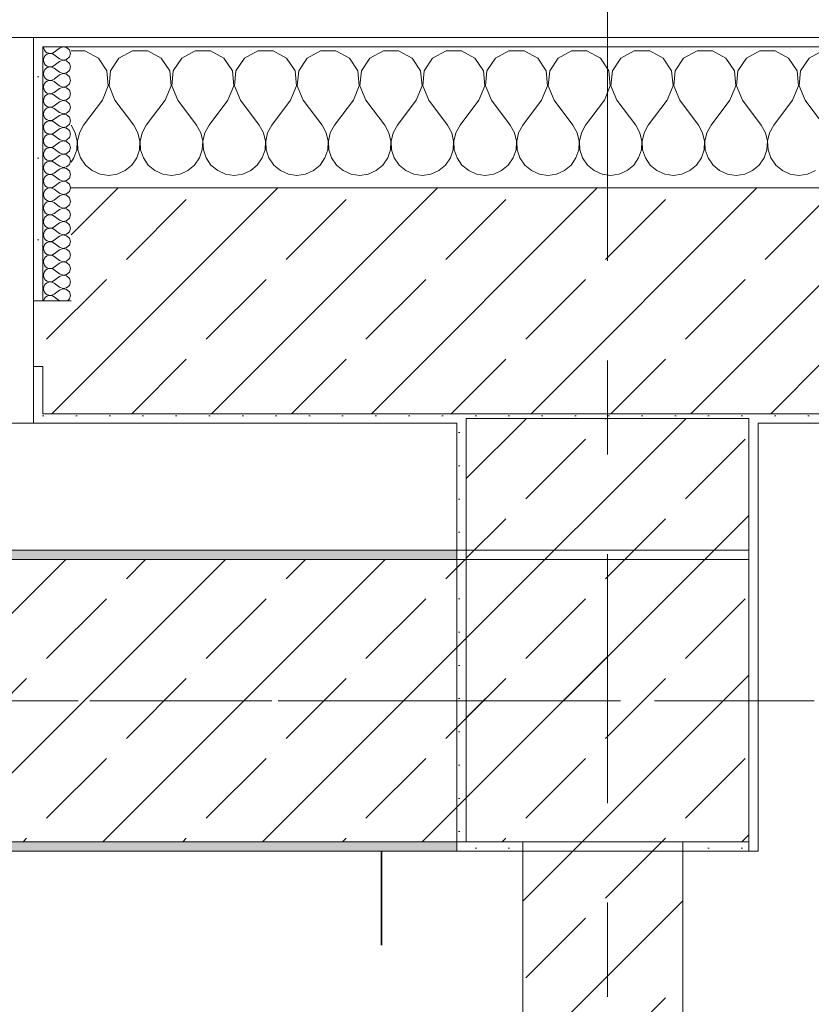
# Model space of a CAD drawing. Header units: metres. Extents: x -3.6 to 84.5, y -11 to 16.8.
# Tile 46 of 229: x 10.705 to 11.547, y 12.827 to 13.874. Entities that reach past the tile are written whole.
import ezdxf

# ---------------------------------------------------------------- set-up
doc = ezdxf.new("R2010")
doc.units = ezdxf.units.M
doc.header["$MEASUREMENT"] = 0
doc.linetypes.add('Achse', pattern=[0.2, 0.1, -0.05, 0, -0.05])
doc.linetypes.add('Strichlinie doppelt', pattern=[0.546806, 0.264583, -0.105833, 0.070556, -0.105833])
for name, color, linetype in [('155 - Bemaßung_ Beschriftung.Ausbau - Deckenelemente', 7, 'Continuous'), ('451 - Universal.Achsen Raster', 7, 'Continuous'), ('604 - Struktur.Wand Aussen', 7, 'Continuous'), ('605 - Struktur.Wand Innen', 7, 'Continuous'), ('607 - Struktur.Stütze', 7, 'Continuous'), ('608 - Struktur.Träger', 7, 'Continuous')]:
    doc.layers.add(name, color=color, linetype=linetype)
pattern_1 = [(45, (0, 0), (-0.0848528, 0.0848528), []), (45, (-0.04243, 0.04243), (-0.0848528, 0.0848528), [0.09, -0.03])]
pattern_2 = [(45, (0, 0), (-0.01767767, 0.01767767), [0, -0.025])]
pattern_3 = [(0, (0, 0), (0, 0.08660254), [0, -0.05]), (0, (0.025, 0.0433), (0, 0.08660254), [0, -0.05])]

# ---------------------------------------------------------------- blocks, each defined once
blk = doc.blocks.new('*X10')
at = {"layer": '604 - Struktur.Wand Aussen', "color": 7, "linetype": 'Continuous', "lineweight": 5}
for p, q in [((10.7748, 13.8407), (10.76, 13.8407)), ((10.7891, 13.833), (10.7748, 13.8407)), ((10.8252, 13.8407), (10.8109, 13.833)), ((10.8415, 13.8407), (10.8252, 13.8407)), ((10.8558, 13.833), (10.8415, 13.8407)), ((10.8919, 13.8407), (10.8776, 13.833)), ((10.9081, 13.8407), (10.8919, 13.8407)), ((10.9224, 13.833), (10.9081, 13.8407)), ((10.9585, 13.8407), (10.9442, 13.833)), ((10.9748, 13.8407), (10.9585, 13.8407)), ((10.9891, 13.833), (10.9748, 13.8407)), ((11.0252, 13.8407), (11.0109, 13.833)), ((11.0415, 13.8407), (11.0252, 13.8407)), ((11.0558, 13.833), (11.0415, 13.8407)), ((11.0919, 13.8407), (11.0776, 13.833)), ((11.1081, 13.8407), (11.0919, 13.8407)), ((11.1224, 13.833), (11.1081, 13.8407)), ((11.1585, 13.8407), (11.1442, 13.833)), ((11.1748, 13.8407), (11.1585, 13.8407)), ((11.1891, 13.833), (11.1748, 13.8407)), ((11.2252, 13.8407), (11.2109, 13.833)), ((11.2415, 13.8407), (11.2252, 13.8407)), ((11.2558, 13.833), (11.2415, 13.8407)), ((11.2919, 13.8407), (11.2776, 13.833)), ((11.3081, 13.8407), (11.2919, 13.8407)), ((11.3224, 13.833), (11.3081, 13.8407)), ((11.3585, 13.8407), (11.3442, 13.833)), ((11.3748, 13.8407), (11.3585, 13.8407)), ((11.3891, 13.833), (11.3748, 13.8407)), ((11.4252, 13.8407), (11.4109, 13.833)), ((11.4415, 13.8407), (11.4252, 13.8407)), ((11.4558, 13.833), (11.4415, 13.8407)), ((11.4919, 13.8407), (11.4776, 13.833)), ((11.5081, 13.8407), (11.4919, 13.8407)), ((11.5224, 13.833), (11.5081, 13.8407)), ((11.5585, 13.8407), (11.5442, 13.833)), ((10.7981, 13.8195), (10.7891, 13.833)), ((10.8109, 13.833), (10.8019, 13.8195)), ((10.8648, 13.8195), (10.8558, 13.833)), ((10.8776, 13.833), (10.8686, 13.8195)), ((10.9314, 13.8195), (10.9224, 13.833)), ((10.9442, 13.833), (10.9352, 13.8195)), ((10.9981, 13.8195), (10.9891, 13.833)), ((11.0109, 13.833), (11.0019, 13.8195)), ((11.0648, 13.8195), (11.0558, 13.833)), ((11.0776, 13.833), (11.0686, 13.8195)), ((11.1314, 13.8195), (11.1224, 13.833)), ((11.1442, 13.833), (11.1352, 13.8195)), ((11.1981, 13.8195), (11.1891, 13.833)), ((11.2109, 13.833), (11.2019, 13.8195)), ((11.2648, 13.8195), (11.2558, 13.833)), ((11.2776, 13.833), (11.2686, 13.8195)), ((11.3314, 13.8195), (11.3224, 13.833)), ((11.3442, 13.833), (11.3352, 13.8195)), ((11.3981, 13.8195), (11.3891, 13.833)), ((11.4109, 13.833), (11.4019, 13.8195)), ((11.4648, 13.8195), (11.4558, 13.833)), ((11.4776, 13.833), (11.4686, 13.8195)), ((11.5314, 13.8195), (11.5224, 13.833)), ((11.5442, 13.833), (11.5352, 13.8195)), ((10.7996, 13.8033), (10.7981, 13.8195)), ((10.8019, 13.8195), (10.8004, 13.8033)), ((10.8663, 13.8033), (10.8648, 13.8195)), ((10.8686, 13.8195), (10.867, 13.8033)), ((10.933, 13.8033), (10.9314, 13.8195)), ((10.9352, 13.8195), (10.9337, 13.8033)), ((10.9996, 13.8033), (10.9981, 13.8195)), ((11.0019, 13.8195), (11.0004, 13.8033)), ((11.0663, 13.8033), (11.0648, 13.8195)), ((11.0686, 13.8195), (11.067, 13.8033)), ((11.133, 13.8033), (11.1314, 13.8195)), ((11.1352, 13.8195), (11.1337, 13.8033)), ((11.1996, 13.8033), (11.1981, 13.8195)), ((11.2019, 13.8195), (11.2004, 13.8033)), ((11.2663, 13.8033), (11.2648, 13.8195)), ((11.2686, 13.8195), (11.267, 13.8033)), ((11.333, 13.8033), (11.3314, 13.8195)), ((11.3352, 13.8195), (11.3337, 13.8033)), ((11.3996, 13.8033), (11.3981, 13.8195)), ((11.4019, 13.8195), (11.4004, 13.8033)), ((11.4663, 13.8033), (11.4648, 13.8195)), ((11.4686, 13.8195), (11.467, 13.8033)), ((11.533, 13.8033), (11.5314, 13.8195)), ((11.5352, 13.8195), (11.5337, 13.8033)), ((10.7933, 13.7883), (10.7996, 13.8033)), ((10.8004, 13.8033), (10.8067, 13.7883)), ((10.86, 13.7883), (10.8663, 13.8033)), ((10.867, 13.8033), (10.8733, 13.7883)), ((10.9267, 13.7883), (10.933, 13.8033)), ((10.9337, 13.8033), (10.94, 13.7883)), ((10.9933, 13.7883), (10.9996, 13.8033)), ((11.0004, 13.8033), (11.0067, 13.7883)), ((11.06, 13.7883), (11.0663, 13.8033)), ((11.067, 13.8033), (11.0733, 13.7883)), ((11.1267, 13.7883), (11.133, 13.8033)), ((11.1337, 13.8033), (11.14, 13.7883)), ((11.1933, 13.7883), (11.1996, 13.8033)), ((11.2004, 13.8033), (11.2067, 13.7883)), ((11.26, 13.7883), (11.2663, 13.8033)), ((11.267, 13.8033), (11.2733, 13.7883)), ((11.3267, 13.7883), (11.333, 13.8033)), ((11.3337, 13.8033), (11.34, 13.7883)), ((11.3933, 13.7883), (11.3996, 13.8033)), ((11.4004, 13.8033), (11.4067, 13.7883)), ((11.46, 13.7883), (11.4663, 13.8033)), ((11.467, 13.8033), (11.4733, 13.7883)), ((11.5267, 13.7883), (11.533, 13.8033)), ((11.5337, 13.8033), (11.54, 13.7883)), ((10.7933, 13.7883), (10.7733, 13.7617)), ((10.8067, 13.7883), (10.8267, 13.7617)), ((10.86, 13.7883), (10.84, 13.7617)), ((10.8733, 13.7883), (10.8933, 13.7617)), ((10.9267, 13.7883), (10.9067, 13.7617)), ((10.94, 13.7883), (10.96, 13.7617)), ((10.9933, 13.7883), (10.9733, 13.7617)), ((11.0067, 13.7883), (11.0267, 13.7617)), ((11.06, 13.7883), (11.04, 13.7617)), ((11.0733, 13.7883), (11.0933, 13.7617)), ((11.1267, 13.7883), (11.1067, 13.7617)), ((11.14, 13.7883), (11.16, 13.7617)), ((11.1933, 13.7883), (11.1733, 13.7617)), ((11.2067, 13.7883), (11.2267, 13.7617)), ((11.26, 13.7883), (11.24, 13.7617)), ((11.2733, 13.7883), (11.2933, 13.7617)), ((11.3267, 13.7883), (11.3067, 13.7617)), ((11.34, 13.7883), (11.36, 13.7617)), ((11.3933, 13.7883), (11.3733, 13.7617)), ((11.4067, 13.7883), (11.4267, 13.7617)), ((11.46, 13.7883), (11.44, 13.7617)), ((11.4733, 13.7883), (11.4933, 13.7617)), ((11.5267, 13.7883), (11.5067, 13.7617)), ((11.54, 13.7883), (11.56, 13.7617)), ((10.7645, 13.7536), (10.76, 13.7617)), ((10.7733, 13.7617), (10.7689, 13.7536)), ((10.8311, 13.7536), (10.8267, 13.7617)), ((10.84, 13.7617), (10.8355, 13.7536)), ((10.8978, 13.7536), (10.8933, 13.7617)), ((10.9067, 13.7617), (10.9022, 13.7536)), ((10.9645, 13.7536), (10.96, 13.7617)), ((10.9733, 13.7617), (10.9689, 13.7536)), ((11.0311, 13.7536), (11.0267, 13.7617)), ((11.04, 13.7617), (11.0355, 13.7536)), ((11.0978, 13.7536), (11.0933, 13.7617)), ((11.1067, 13.7617), (11.1022, 13.7536)), ((11.1645, 13.7536), (11.16, 13.7617)), ((11.1733, 13.7617), (11.1689, 13.7536)), ((11.2311, 13.7536), (11.2267, 13.7617)), ((11.24, 13.7617), (11.2355, 13.7536)), ((11.2978, 13.7536), (11.2933, 13.7617)), ((11.3067, 13.7617), (11.3022, 13.7536)), ((11.3645, 13.7536), (11.36, 13.7617)), ((11.3733, 13.7617), (11.3689, 13.7536)), ((11.4311, 13.7536), (11.4267, 13.7617)), ((11.44, 13.7617), (11.4355, 13.7536)), ((11.4978, 13.7536), (11.4933, 13.7617)), ((11.5067, 13.7617), (11.5022, 13.7536)), ((10.7665, 13.7447), (10.7645, 13.7536)), ((10.7689, 13.7536), (10.7668, 13.7447)), ((10.8332, 13.7447), (10.8311, 13.7536)), ((10.8355, 13.7536), (10.8335, 13.7447)), ((10.8999, 13.7447), (10.8978, 13.7536)), ((10.9022, 13.7536), (10.9001, 13.7447)), ((10.9665, 13.7447), (10.9645, 13.7536)), ((10.9689, 13.7536), (10.9668, 13.7447)), ((11.0332, 13.7447), (11.0311, 13.7536)), ((11.0355, 13.7536), (11.0335, 13.7447)), ((11.0999, 13.7447), (11.0978, 13.7536)), ((11.1022, 13.7536), (11.1001, 13.7447)), ((11.1665, 13.7447), (11.1645, 13.7536)), ((11.1689, 13.7536), (11.1668, 13.7447)), ((11.2332, 13.7447), (11.2311, 13.7536)), ((11.2355, 13.7536), (11.2335, 13.7447)), ((11.2999, 13.7447), (11.2978, 13.7536)), ((11.3022, 13.7536), (11.3001, 13.7447)), ((11.3665, 13.7447), (11.3645, 13.7536)), ((11.3689, 13.7536), (11.3668, 13.7447)), ((11.4332, 13.7447), (11.4311, 13.7536)), ((11.4355, 13.7536), (11.4335, 13.7447)), ((11.4999, 13.7447), (11.4978, 13.7536)), ((11.5022, 13.7536), (11.5001, 13.7447)), ((10.7661, 13.7355), (10.7665, 13.7447)), ((10.7668, 13.7447), (10.7672, 13.7355)), ((10.8328, 13.7355), (10.8332, 13.7447)), ((10.8335, 13.7447), (10.8339, 13.7355)), ((10.8994, 13.7355), (10.8999, 13.7447)), ((10.9001, 13.7447), (10.9006, 13.7355)), ((10.9661, 13.7355), (10.9665, 13.7447)), ((10.9668, 13.7447), (10.9672, 13.7355)), ((11.0328, 13.7355), (11.0332, 13.7447)), ((11.0335, 13.7447), (11.0339, 13.7355)), ((11.0994, 13.7355), (11.0999, 13.7447)), ((11.1001, 13.7447), (11.1006, 13.7355)), ((11.1661, 13.7355), (11.1665, 13.7447)), ((11.1668, 13.7447), (11.1672, 13.7355)), ((11.2328, 13.7355), (11.2332, 13.7447)), ((11.2335, 13.7447), (11.2339, 13.7355)), ((11.2994, 13.7355), (11.2999, 13.7447)), ((11.3001, 13.7447), (11.3006, 13.7355)), ((11.3661, 13.7355), (11.3665, 13.7447)), ((11.3668, 13.7447), (11.3672, 13.7355)), ((11.4328, 13.7355), (11.4332, 13.7447)), ((11.4335, 13.7447), (11.4339, 13.7355)), ((11.4994, 13.7355), (11.4999, 13.7447)), ((11.5001, 13.7447), (11.5006, 13.7355)), ((10.7631, 13.7268), (10.7661, 13.7355)), ((10.7672, 13.7355), (10.7702, 13.7268)), ((10.8298, 13.7268), (10.8328, 13.7355)), ((10.8339, 13.7355), (10.8369, 13.7268)), ((10.8965, 13.7268), (10.8994, 13.7355)), ((10.9006, 13.7355), (10.9035, 13.7268)), ((10.9631, 13.7268), (10.9661, 13.7355)), ((10.9672, 13.7355), (10.9702, 13.7268)), ((11.0298, 13.7268), (11.0328, 13.7355)), ((11.0339, 13.7355), (11.0369, 13.7268)), ((11.0965, 13.7268), (11.0994, 13.7355)), ((11.1006, 13.7355), (11.1035, 13.7268)), ((11.1631, 13.7268), (11.1661, 13.7355)), ((11.1672, 13.7355), (11.1702, 13.7268)), ((11.2298, 13.7268), (11.2328, 13.7355)), ((11.2339, 13.7355), (11.2369, 13.7268)), ((11.2965, 13.7268), (11.2994, 13.7355)), ((11.3006, 13.7355), (11.3035, 13.7268)), ((11.3631, 13.7268), (11.3661, 13.7355)), ((11.3672, 13.7355), (11.3702, 13.7268)), ((11.4298, 13.7268), (11.4328, 13.7355)), ((11.4339, 13.7355), (11.4369, 13.7268)), ((11.4965, 13.7268), (11.4994, 13.7355)), ((11.5006, 13.7355), (11.5035, 13.7268)), ((10.76, 13.7222), (10.7631, 13.7268)), ((10.7702, 13.7268), (10.7754, 13.7192)), ((10.7754, 13.7192), (10.7825, 13.7133)), ((10.8175, 13.7133), (10.8246, 13.7192)), ((10.8246, 13.7192), (10.8298, 13.7268)), ((10.8369, 13.7268), (10.8421, 13.7192)), ((10.8421, 13.7192), (10.8491, 13.7133)), ((10.8842, 13.7133), (10.8913, 13.7192)), ((10.8913, 13.7192), (10.8965, 13.7268)), ((10.9035, 13.7268), (10.9087, 13.7192)), ((10.9087, 13.7192), (10.9158, 13.7133)), ((10.9509, 13.7133), (10.9579, 13.7192)), ((10.9579, 13.7192), (10.9631, 13.7268)), ((10.9702, 13.7268), (10.9754, 13.7192)), ((10.9754, 13.7192), (10.9825, 13.7133)), ((11.0175, 13.7133), (11.0246, 13.7192)), ((11.0246, 13.7192), (11.0298, 13.7268)), ((11.0369, 13.7268), (11.0421, 13.7192)), ((11.0421, 13.7192), (11.0491, 13.7133)), ((11.0842, 13.7133), (11.0913, 13.7192)), ((11.0913, 13.7192), (11.0965, 13.7268)), ((11.1035, 13.7268), (11.1087, 13.7192)), ((11.1087, 13.7192), (11.1158, 13.7133)), ((11.1509, 13.7133), (11.1579, 13.7192)), ((11.1579, 13.7192), (11.1631, 13.7268)), ((11.1702, 13.7268), (11.1754, 13.7192)), ((11.1754, 13.7192), (11.1825, 13.7133)), ((11.2175, 13.7133), (11.2246, 13.7192)), ((11.2246, 13.7192), (11.2298, 13.7268)), ((11.2369, 13.7268), (11.2421, 13.7192)), ((11.2421, 13.7192), (11.2491, 13.7133)), ((11.2842, 13.7133), (11.2913, 13.7192)), ((11.2913, 13.7192), (11.2965, 13.7268)), ((11.3035, 13.7268), (11.3087, 13.7192)), ((11.3087, 13.7192), (11.3158, 13.7133)), ((11.3509, 13.7133), (11.3579, 13.7192)), ((11.3579, 13.7192), (11.3631, 13.7268)), ((11.3702, 13.7268), (11.3754, 13.7192)), ((11.3754, 13.7192), (11.3825, 13.7133)), ((11.4175, 13.7133), (11.4246, 13.7192)), ((11.4246, 13.7192), (11.4298, 13.7268)), ((11.4369, 13.7268), (11.4421, 13.7192)), ((11.4421, 13.7192), (11.4491, 13.7133)), ((11.4842, 13.7133), (11.4913, 13.7192)), ((11.4913, 13.7192), (11.4965, 13.7268)), ((11.5035, 13.7268), (11.5087, 13.7192)), ((11.5087, 13.7192), (11.5158, 13.7133)), ((10.7825, 13.7133), (10.7909, 13.7096)), ((10.7909, 13.7096), (10.8, 13.7083)), ((10.8, 13.7083), (10.8091, 13.7096)), ((10.8091, 13.7096), (10.8175, 13.7133)), ((10.8491, 13.7133), (10.8576, 13.7096)), ((10.8576, 13.7096), (10.8667, 13.7083)), ((10.8667, 13.7083), (10.8758, 13.7096)), ((10.8758, 13.7096), (10.8842, 13.7133)), ((10.9158, 13.7133), (10.9242, 13.7096)), ((10.9242, 13.7096), (10.9333, 13.7083)), ((10.9333, 13.7083), (10.9424, 13.7096)), ((10.9424, 13.7096), (10.9509, 13.7133)), ((10.9825, 13.7133), (10.9909, 13.7096)), ((10.9909, 13.7096), (11, 13.7083)), ((11, 13.7083), (11.0091, 13.7096)), ((11.0091, 13.7096), (11.0175, 13.7133)), ((11.0491, 13.7133), (11.0576, 13.7096)), ((11.0576, 13.7096), (11.0667, 13.7083)), ((11.0667, 13.7083), (11.0758, 13.7096)), ((11.0758, 13.7096), (11.0842, 13.7133)), ((11.1158, 13.7133), (11.1242, 13.7096)), ((11.1242, 13.7096), (11.1333, 13.7083)), ((11.1333, 13.7083), (11.1424, 13.7096)), ((11.1424, 13.7096), (11.1509, 13.7133)), ((11.1825, 13.7133), (11.1909, 13.7096)), ((11.1909, 13.7096), (11.2, 13.7083)), ((11.2, 13.7083), (11.2091, 13.7096)), ((11.2091, 13.7096), (11.2175, 13.7133)), ((11.2491, 13.7133), (11.2576, 13.7096)), ((11.2576, 13.7096), (11.2667, 13.7083)), ((11.2667, 13.7083), (11.2758, 13.7096)), ((11.2758, 13.7096), (11.2842, 13.7133)), ((11.3158, 13.7133), (11.3242, 13.7096)), ((11.3242, 13.7096), (11.3333, 13.7083)), ((11.3333, 13.7083), (11.3424, 13.7096)), ((11.3424, 13.7096), (11.3509, 13.7133)), ((11.3825, 13.7133), (11.3909, 13.7096)), ((11.3909, 13.7096), (11.4, 13.7083)), ((11.4, 13.7083), (11.4091, 13.7096)), ((11.4091, 13.7096), (11.4175, 13.7133)), ((11.4491, 13.7133), (11.4576, 13.7096)), ((11.4576, 13.7096), (11.4667, 13.7083)), ((11.4667, 13.7083), (11.4758, 13.7096)), ((11.4758, 13.7096), (11.4842, 13.7133)), ((11.5158, 13.7133), (11.5242, 13.7096)), ((11.5242, 13.7096), (11.5333, 13.7083)), ((11.5333, 13.7083), (11.5424, 13.7096)), ((11.5424, 13.7096), (11.5509, 13.7133))]:
    blk.add_line(p, q, dxfattribs=at)
blk = doc.blocks.new('*X30')
at = {"layer": '604 - Struktur.Wand Aussen', "color": 7, "linetype": 'Continuous', "lineweight": 5}
for p, q in [((10.7307, 13.845), (10.731, 13.843)), ((10.7515, 13.845), (10.7479, 13.8436)), ((10.7553, 13.8442), (10.7515, 13.845)), ((10.731, 13.843), (10.7318, 13.8412)), ((10.7318, 13.8345), (10.731, 13.8327)), ((10.7318, 13.8412), (10.733, 13.8397)), ((10.733, 13.836), (10.7318, 13.8345)), ((10.733, 13.8397), (10.7347, 13.8386)), ((10.7347, 13.8371), (10.733, 13.836)), ((10.7347, 13.8386), (10.7365, 13.838)), ((10.7365, 13.8377), (10.7347, 13.8371)), ((10.7365, 13.838), (10.7385, 13.8379)), ((10.7385, 13.8378), (10.7365, 13.8377)), ((10.7385, 13.8379), (10.7404, 13.8383)), ((10.7404, 13.8374), (10.7385, 13.8378)), ((10.7404, 13.8383), (10.7421, 13.8393)), ((10.7421, 13.8364), (10.7404, 13.8374)), ((10.7479, 13.8436), (10.7421, 13.8393)), ((10.7479, 13.8321), (10.7421, 13.8364)), ((10.7582, 13.8416), (10.7553, 13.8442)), ((10.7593, 13.8379), (10.7582, 13.8416)), ((10.7582, 13.8341), (10.7593, 13.8379)), ((10.731, 13.8327), (10.7307, 13.8307)), ((10.7307, 13.8307), (10.731, 13.8288)), ((10.731, 13.8288), (10.7318, 13.827)), ((10.7318, 13.827), (10.733, 13.8254)), ((10.733, 13.8254), (10.7347, 13.8243)), ((10.7347, 13.8243), (10.7365, 13.8237)), ((10.7365, 13.8237), (10.7385, 13.8236)), ((10.7385, 13.8236), (10.7404, 13.824)), ((10.7404, 13.824), (10.7421, 13.825)), ((10.7479, 13.8293), (10.7421, 13.825)), ((10.7479, 13.8321), (10.7515, 13.8307)), ((10.7515, 13.8307), (10.7479, 13.8293)), ((10.7515, 13.8307), (10.7553, 13.8315)), ((10.7553, 13.83), (10.7515, 13.8307)), ((10.7553, 13.8315), (10.7582, 13.8341)), ((10.7582, 13.8273), (10.7553, 13.83)), ((10.7593, 13.8236), (10.7582, 13.8273)), ((10.731, 13.8184), (10.7307, 13.8164)), ((10.7307, 13.8164), (10.731, 13.8145)), ((10.7318, 13.8202), (10.731, 13.8184)), ((10.731, 13.8145), (10.7318, 13.8127)), ((10.733, 13.8217), (10.7318, 13.8202)), ((10.7347, 13.8228), (10.733, 13.8217)), ((10.7365, 13.8234), (10.7347, 13.8228)), ((10.7385, 13.8235), (10.7365, 13.8234)), ((10.7404, 13.8231), (10.7385, 13.8235)), ((10.7421, 13.8221), (10.7404, 13.8231)), ((10.7479, 13.8179), (10.7421, 13.8221)), ((10.7479, 13.815), (10.7421, 13.8107)), ((10.7479, 13.8179), (10.7515, 13.8165)), ((10.7515, 13.8164), (10.7479, 13.815)), ((10.7515, 13.8165), (10.7553, 13.8172)), ((10.7553, 13.8157), (10.7515, 13.8164)), ((10.7553, 13.8172), (10.7582, 13.8198)), ((10.7582, 13.813), (10.7553, 13.8157)), ((10.7582, 13.8198), (10.7593, 13.8236)), ((10.731, 13.8041), (10.7307, 13.8021)), ((10.7318, 13.8059), (10.731, 13.8041)), ((10.7318, 13.8127), (10.733, 13.8112)), ((10.733, 13.8074), (10.7318, 13.8059)), ((10.733, 13.8112), (10.7347, 13.81)), ((10.7347, 13.8085), (10.733, 13.8074)), ((10.7347, 13.81), (10.7365, 13.8094)), ((10.7365, 13.8092), (10.7347, 13.8085)), ((10.7365, 13.8094), (10.7385, 13.8093)), ((10.7385, 13.8093), (10.7365, 13.8092)), ((10.7385, 13.8093), (10.7404, 13.8098)), ((10.7404, 13.8088), (10.7385, 13.8093)), ((10.7404, 13.8098), (10.7421, 13.8107)), ((10.7421, 13.8079), (10.7404, 13.8088)), ((10.7479, 13.8036), (10.7421, 13.8079)), ((10.7479, 13.8036), (10.7515, 13.8022)), ((10.7515, 13.8022), (10.7553, 13.8029)), ((10.7553, 13.8029), (10.7582, 13.8055)), ((10.7593, 13.8093), (10.7582, 13.813)), ((10.7582, 13.8055), (10.7593, 13.8093)), ((10.7307, 13.8021), (10.731, 13.8002)), ((10.731, 13.8002), (10.7318, 13.7984)), ((10.7318, 13.7984), (10.733, 13.7969)), ((10.733, 13.7931), (10.7318, 13.7916)), ((10.733, 13.7969), (10.7347, 13.7958)), ((10.7347, 13.7942), (10.733, 13.7931)), ((10.7347, 13.7958), (10.7365, 13.7951)), ((10.7365, 13.7949), (10.7347, 13.7942)), ((10.7365, 13.7951), (10.7385, 13.795)), ((10.7385, 13.795), (10.7365, 13.7949)), ((10.7385, 13.795), (10.7404, 13.7955)), ((10.7404, 13.7945), (10.7385, 13.795)), ((10.7404, 13.7955), (10.7421, 13.7964)), ((10.7421, 13.7936), (10.7404, 13.7945)), ((10.7479, 13.8007), (10.7421, 13.7964)), ((10.7479, 13.7893), (10.7421, 13.7936)), ((10.7515, 13.8021), (10.7479, 13.8007)), ((10.7553, 13.8014), (10.7515, 13.8021)), ((10.7582, 13.7988), (10.7553, 13.8014)), ((10.7593, 13.795), (10.7582, 13.7988)), ((10.7582, 13.7912), (10.7593, 13.795)), ((10.731, 13.7898), (10.7307, 13.7879)), ((10.7307, 13.7879), (10.731, 13.7859)), ((10.7318, 13.7916), (10.731, 13.7898)), ((10.731, 13.7859), (10.7318, 13.7841)), ((10.7318, 13.7841), (10.733, 13.7826)), ((10.733, 13.7826), (10.7347, 13.7815)), ((10.7404, 13.7812), (10.7421, 13.7821)), ((10.7479, 13.7864), (10.7421, 13.7821)), ((10.7479, 13.7893), (10.7515, 13.7879)), ((10.7515, 13.7878), (10.7479, 13.7864)), ((10.7515, 13.7879), (10.7553, 13.7886)), ((10.7553, 13.7871), (10.7515, 13.7878)), ((10.7553, 13.7886), (10.7582, 13.7912)), ((10.7582, 13.7845), (10.7553, 13.7871)), ((10.7593, 13.7807), (10.7582, 13.7845)), ((10.731, 13.7755), (10.7307, 13.7736)), ((10.7307, 13.7736), (10.731, 13.7716)), ((10.7318, 13.7773), (10.731, 13.7755)), ((10.731, 13.7716), (10.7318, 13.7698)), ((10.733, 13.7788), (10.7318, 13.7773)), ((10.7347, 13.78), (10.733, 13.7788)), ((10.7347, 13.7815), (10.7365, 13.7808)), ((10.7365, 13.7806), (10.7347, 13.78)), ((10.7365, 13.7808), (10.7385, 13.7807)), ((10.7385, 13.7807), (10.7365, 13.7806)), ((10.7385, 13.7807), (10.7404, 13.7812)), ((10.7404, 13.7802), (10.7385, 13.7807)), ((10.7421, 13.7793), (10.7404, 13.7802)), ((10.7479, 13.775), (10.7421, 13.7793)), ((10.7479, 13.7721), (10.7421, 13.7679)), ((10.7479, 13.775), (10.7515, 13.7736)), ((10.7515, 13.7735), (10.7479, 13.7721)), ((10.7515, 13.7736), (10.7553, 13.7743)), ((10.7553, 13.7728), (10.7515, 13.7735)), ((10.7553, 13.7743), (10.7582, 13.777)), ((10.7582, 13.7702), (10.7553, 13.7728)), ((10.7582, 13.777), (10.7593, 13.7807)), ((10.731, 13.7612), (10.7307, 13.7593)), ((10.7318, 13.763), (10.731, 13.7612)), ((10.7318, 13.7698), (10.733, 13.7683)), ((10.733, 13.7646), (10.7318, 13.763)), ((10.733, 13.7683), (10.7347, 13.7672)), ((10.7347, 13.7657), (10.733, 13.7646)), ((10.7347, 13.7672), (10.7365, 13.7666)), ((10.7365, 13.7663), (10.7347, 13.7657)), ((10.7365, 13.7666), (10.7385, 13.7665)), ((10.7385, 13.7664), (10.7365, 13.7663)), ((10.7385, 13.7665), (10.7404, 13.7669)), ((10.7404, 13.766), (10.7385, 13.7664)), ((10.7404, 13.7669), (10.7421, 13.7679)), ((10.7421, 13.765), (10.7404, 13.766)), ((10.7479, 13.7607), (10.7421, 13.765)), ((10.7553, 13.76), (10.7582, 13.7627)), ((10.7593, 13.7664), (10.7582, 13.7702)), ((10.7582, 13.7627), (10.7593, 13.7664)), ((10.7307, 13.7593), (10.731, 13.7573)), ((10.731, 13.7573), (10.7318, 13.7555)), ((10.7318, 13.7555), (10.733, 13.754)), ((10.733, 13.754), (10.7347, 13.7529)), ((10.7347, 13.7514), (10.733, 13.7503)), ((10.7347, 13.7529), (10.7365, 13.7523)), ((10.7365, 13.752), (10.7347, 13.7514)), ((10.7365, 13.7523), (10.7385, 13.7522)), ((10.7385, 13.7521), (10.7365, 13.752)), ((10.7385, 13.7522), (10.7404, 13.7526)), ((10.7404, 13.7517), (10.7385, 13.7521)), ((10.7404, 13.7526), (10.7421, 13.7536)), ((10.7421, 13.7507), (10.7404, 13.7517)), ((10.7479, 13.7579), (10.7421, 13.7536)), ((10.7479, 13.7464), (10.7421, 13.7507)), ((10.7479, 13.7607), (10.7515, 13.7593)), ((10.7515, 13.7593), (10.7479, 13.7579)), ((10.7515, 13.7593), (10.7553, 13.76)), ((10.7553, 13.7585), (10.7515, 13.7593)), ((10.7582, 13.7559), (10.7553, 13.7585)), ((10.7593, 13.7521), (10.7582, 13.7559)), ((10.7582, 13.7484), (10.7593, 13.7521)), ((10.731, 13.747), (10.7307, 13.745)), ((10.7307, 13.745), (10.731, 13.743)), ((10.7318, 13.7488), (10.731, 13.747)), ((10.731, 13.743), (10.7318, 13.7412)), ((10.733, 13.7503), (10.7318, 13.7488)), ((10.7318, 13.7412), (10.733, 13.7397)), ((10.7479, 13.7436), (10.7421, 13.7393)), ((10.7479, 13.7464), (10.7515, 13.745)), ((10.7515, 13.745), (10.7479, 13.7436)), ((10.7515, 13.745), (10.7553, 13.7458)), ((10.7553, 13.7442), (10.7515, 13.745)), ((10.7553, 13.7458), (10.7582, 13.7484)), ((10.7582, 13.7416), (10.7553, 13.7442)), ((10.7593, 13.7379), (10.7582, 13.7416)), ((10.731, 13.7327), (10.7307, 13.7307)), ((10.7307, 13.7307), (10.731, 13.7288)), ((10.7318, 13.7345), (10.731, 13.7327)), ((10.733, 13.736), (10.7318, 13.7345)), ((10.733, 13.7397), (10.7347, 13.7386)), ((10.7347, 13.7371), (10.733, 13.736)), ((10.7347, 13.7386), (10.7365, 13.738)), ((10.7365, 13.7377), (10.7347, 13.7371)), ((10.7365, 13.738), (10.7385, 13.7379)), ((10.7385, 13.7378), (10.7365, 13.7377)), ((10.7385, 13.7379), (10.7404, 13.7383)), ((10.7404, 13.7374), (10.7385, 13.7378)), ((10.7404, 13.7383), (10.7421, 13.7393)), ((10.7421, 13.7364), (10.7404, 13.7374)), ((10.7479, 13.7321), (10.7421, 13.7364)), ((10.7479, 13.7321), (10.7515, 13.7307)), ((10.7515, 13.7307), (10.7479, 13.7293)), ((10.7515, 13.7307), (10.7553, 13.7315)), ((10.7553, 13.73), (10.7515, 13.7307)), ((10.7553, 13.7315), (10.7582, 13.7341)), ((10.7582, 13.7273), (10.7553, 13.73)), ((10.7582, 13.7341), (10.7593, 13.7379)), ((10.731, 13.7288), (10.7318, 13.727)), ((10.7318, 13.7202), (10.731, 13.7184)), ((10.7318, 13.727), (10.733, 13.7254)), ((10.733, 13.7217), (10.7318, 13.7202)), ((10.733, 13.7254), (10.7347, 13.7243)), ((10.7347, 13.7228), (10.733, 13.7217)), ((10.7347, 13.7243), (10.7365, 13.7237)), ((10.7365, 13.7234), (10.7347, 13.7228)), ((10.7365, 13.7237), (10.7385, 13.7236)), ((10.7385, 13.7235), (10.7365, 13.7234)), ((10.7385, 13.7236), (10.7404, 13.724)), ((10.7404, 13.7231), (10.7385, 13.7235)), ((10.7404, 13.724), (10.7421, 13.725)), ((10.7421, 13.7221), (10.7404, 13.7231)), ((10.7479, 13.7293), (10.7421, 13.725)), ((10.7479, 13.7179), (10.7421, 13.7221)), ((10.7553, 13.7172), (10.7582, 13.7198)), ((10.7593, 13.7236), (10.7582, 13.7273)), ((10.7582, 13.7198), (10.7593, 13.7236)), ((10.731, 13.7184), (10.7307, 13.7164)), ((10.7307, 13.7164), (10.731, 13.7145)), ((10.731, 13.7145), (10.7318, 13.7127)), ((10.7318, 13.7127), (10.733, 13.7112)), ((10.733, 13.7112), (10.7347, 13.71)), ((10.7347, 13.71), (10.7365, 13.7094)), ((10.7365, 13.7092), (10.7347, 13.7085)), ((10.7365, 13.7094), (10.7385, 13.7093)), ((10.7385, 13.7093), (10.7365, 13.7092)), ((10.7385, 13.7093), (10.7404, 13.7098)), ((10.7404, 13.7088), (10.7385, 13.7093)), ((10.7404, 13.7098), (10.7421, 13.7107)), ((10.7421, 13.7079), (10.7404, 13.7088)), ((10.7479, 13.715), (10.7421, 13.7107)), ((10.7479, 13.7179), (10.7515, 13.7165)), ((10.7515, 13.7164), (10.7479, 13.715)), ((10.7515, 13.7165), (10.7553, 13.7172)), ((10.7553, 13.7157), (10.7515, 13.7164)), ((10.7582, 13.713), (10.7553, 13.7157)), ((10.7593, 13.7093), (10.7582, 13.713)), ((10.7582, 13.7055), (10.7593, 13.7093)), ((10.731, 13.7041), (10.7307, 13.7021)), ((10.7307, 13.7021), (10.731, 13.7002)), ((10.7318, 13.7059), (10.731, 13.7041)), ((10.731, 13.7002), (10.7318, 13.6984)), ((10.733, 13.7074), (10.7318, 13.7059)), ((10.7318, 13.6984), (10.733, 13.6969)), ((10.7347, 13.7085), (10.733, 13.7074)), ((10.7479, 13.7036), (10.7421, 13.7079)), ((10.7479, 13.7007), (10.7421, 13.6964)), ((10.7479, 13.7036), (10.7515, 13.7022)), ((10.7515, 13.7021), (10.7479, 13.7007)), ((10.7515, 13.7022), (10.7553, 13.7029)), ((10.7553, 13.7014), (10.7515, 13.7021)), ((10.7553, 13.7029), (10.7582, 13.7055)), ((10.7582, 13.6988), (10.7553, 13.7014)), ((10.7593, 13.695), (10.7582, 13.6988)), ((10.731, 13.6898), (10.7307, 13.6879)), ((10.7307, 13.6879), (10.731, 13.6859)), ((10.7318, 13.6916), (10.731, 13.6898)), ((10.733, 13.6931), (10.7318, 13.6916)), ((10.733, 13.6969), (10.7347, 13.6958)), ((10.7347, 13.6942), (10.733, 13.6931)), ((10.7347, 13.6958), (10.7365, 13.6951)), ((10.7365, 13.6949), (10.7347, 13.6942)), ((10.7365, 13.6951), (10.7385, 13.695)), ((10.7385, 13.695), (10.7365, 13.6949)), ((10.7385, 13.695), (10.7404, 13.6955)), ((10.7404, 13.6945), (10.7385, 13.695)), ((10.7404, 13.6955), (10.7421, 13.6964)), ((10.7421, 13.6936), (10.7404, 13.6945)), ((10.7479, 13.6893), (10.7421, 13.6936)), ((10.7479, 13.6893), (10.7515, 13.6879)), ((10.7515, 13.6878), (10.7479, 13.6864)), ((10.7515, 13.6879), (10.7553, 13.6886)), ((10.7553, 13.6871), (10.7515, 13.6878)), ((10.7553, 13.6886), (10.7582, 13.6912)), ((10.7582, 13.6912), (10.7593, 13.695)), ((10.731, 13.6859), (10.7318, 13.6841)), ((10.7318, 13.6773), (10.731, 13.6755)), ((10.7318, 13.6841), (10.733, 13.6826)), ((10.733, 13.6788), (10.7318, 13.6773)), ((10.733, 13.6826), (10.7347, 13.6815)), ((10.7347, 13.68), (10.733, 13.6788)), ((10.7347, 13.6815), (10.7365, 13.6808)), ((10.7365, 13.6806), (10.7347, 13.68)), ((10.7365, 13.6808), (10.7385, 13.6807)), ((10.7385, 13.6807), (10.7365, 13.6806)), ((10.7385, 13.6807), (10.7404, 13.6812)), ((10.7404, 13.6802), (10.7385, 13.6807)), ((10.7404, 13.6812), (10.7421, 13.6821)), ((10.7421, 13.6793), (10.7404, 13.6802)), ((10.7479, 13.6864), (10.7421, 13.6821)), ((10.7479, 13.675), (10.7421, 13.6793)), ((10.7582, 13.6845), (10.7553, 13.6871)), ((10.7593, 13.6807), (10.7582, 13.6845)), ((10.7582, 13.677), (10.7593, 13.6807)), ((10.731, 13.6755), (10.7307, 13.6736)), ((10.7307, 13.6736), (10.731, 13.6716)), ((10.731, 13.6716), (10.7318, 13.6698)), ((10.7318, 13.6698), (10.733, 13.6683)), ((10.733, 13.6683), (10.7347, 13.6672)), ((10.7347, 13.6672), (10.7365, 13.6666)), ((10.7385, 13.6665), (10.7404, 13.6669)), ((10.7404, 13.6669), (10.7421, 13.6679)), ((10.7479, 13.6721), (10.7421, 13.6679)), ((10.7479, 13.675), (10.7515, 13.6736)), ((10.7515, 13.6735), (10.7479, 13.6721)), ((10.7515, 13.6736), (10.7553, 13.6743)), ((10.7553, 13.6728), (10.7515, 13.6735)), ((10.7553, 13.6743), (10.7582, 13.677)), ((10.7582, 13.6702), (10.7553, 13.6728)), ((10.7593, 13.6664), (10.7582, 13.6702)), ((10.731, 13.6612), (10.7307, 13.6593)), ((10.7307, 13.6593), (10.731, 13.6573)), ((10.7318, 13.663), (10.731, 13.6612)), ((10.731, 13.6573), (10.7318, 13.6555)), ((10.733, 13.6646), (10.7318, 13.663)), ((10.7347, 13.6657), (10.733, 13.6646)), ((10.7365, 13.6663), (10.7347, 13.6657)), ((10.7365, 13.6666), (10.7385, 13.6665)), ((10.7385, 13.6664), (10.7365, 13.6663)), ((10.7404, 13.666), (10.7385, 13.6664)), ((10.7421, 13.665), (10.7404, 13.666)), ((10.7479, 13.6607), (10.7421, 13.665)), ((10.7479, 13.6579), (10.7421, 13.6536)), ((10.7479, 13.6607), (10.7515, 13.6593)), ((10.7515, 13.6593), (10.7479, 13.6579)), ((10.7515, 13.6593), (10.7553, 13.66)), ((10.7553, 13.6585), (10.7515, 13.6593)), ((10.7553, 13.66), (10.7582, 13.6627)), ((10.7582, 13.6559), (10.7553, 13.6585)), ((10.7582, 13.6627), (10.7593, 13.6664)), ((10.731, 13.647), (10.7307, 13.645)), ((10.7318, 13.6488), (10.731, 13.647)), ((10.7318, 13.6555), (10.733, 13.654)), ((10.733, 13.6503), (10.7318, 13.6488)), ((10.733, 13.654), (10.7347, 13.6529)), ((10.7347, 13.6514), (10.733, 13.6503)), ((10.7347, 13.6529), (10.7365, 13.6523)), ((10.7365, 13.652), (10.7347, 13.6514)), ((10.7365, 13.6523), (10.7385, 13.6522)), ((10.7385, 13.6521), (10.7365, 13.652)), ((10.7385, 13.6522), (10.7404, 13.6526)), ((10.7404, 13.6517), (10.7385, 13.6521)), ((10.7404, 13.6526), (10.7421, 13.6536)), ((10.7421, 13.6507), (10.7404, 13.6517)), ((10.7479, 13.6464), (10.7421, 13.6507)), ((10.7479, 13.6464), (10.7515, 13.645)), ((10.7553, 13.6458), (10.7582, 13.6484)), ((10.7593, 13.6521), (10.7582, 13.6559)), ((10.7582, 13.6484), (10.7593, 13.6521)), ((10.7307, 13.645), (10.731, 13.643)), ((10.731, 13.643), (10.7318, 13.6412)), ((10.7318, 13.6412), (10.733, 13.6397)), ((10.733, 13.636), (10.7318, 13.6345)), ((10.733, 13.6397), (10.7347, 13.6386)), ((10.7347, 13.6371), (10.733, 13.636)), ((10.7347, 13.6386), (10.7365, 13.638)), ((10.7365, 13.6377), (10.7347, 13.6371)), ((10.7365, 13.638), (10.7385, 13.6379)), ((10.7385, 13.6378), (10.7365, 13.6377)), ((10.7385, 13.6379), (10.7404, 13.6383)), ((10.7404, 13.6374), (10.7385, 13.6378)), ((10.7404, 13.6383), (10.7421, 13.6393)), ((10.7421, 13.6364), (10.7404, 13.6374)), ((10.7479, 13.6436), (10.7421, 13.6393)), ((10.7479, 13.6321), (10.7421, 13.6364)), ((10.7515, 13.645), (10.7479, 13.6436)), ((10.7515, 13.645), (10.7553, 13.6458)), ((10.7553, 13.6442), (10.7515, 13.645)), ((10.7582, 13.6416), (10.7553, 13.6442)), ((10.7593, 13.6379), (10.7582, 13.6416)), ((10.7582, 13.6341), (10.7593, 13.6379)), ((10.731, 13.6327), (10.7307, 13.6307)), ((10.7307, 13.6307), (10.731, 13.6288)), ((10.7318, 13.6345), (10.731, 13.6327)), ((10.731, 13.6288), (10.7318, 13.627)), ((10.7318, 13.627), (10.733, 13.6254)), ((10.733, 13.6254), (10.7347, 13.6243)), ((10.7404, 13.624), (10.7421, 13.625)), ((10.7479, 13.6293), (10.7421, 13.625)), ((10.7479, 13.6321), (10.7515, 13.6307)), ((10.7515, 13.6307), (10.7479, 13.6293)), ((10.7515, 13.6307), (10.7553, 13.6315)), ((10.7553, 13.63), (10.7515, 13.6307)), ((10.7553, 13.6315), (10.7582, 13.6341)), ((10.7582, 13.6273), (10.7553, 13.63)), ((10.7593, 13.6236), (10.7582, 13.6273)), ((10.731, 13.6184), (10.7307, 13.6164)), ((10.7307, 13.6164), (10.731, 13.6145)), ((10.7318, 13.6202), (10.731, 13.6184)), ((10.731, 13.6145), (10.7318, 13.6127)), ((10.733, 13.6217), (10.7318, 13.6202)), ((10.7347, 13.6228), (10.733, 13.6217)), ((10.7347, 13.6243), (10.7365, 13.6237)), ((10.7365, 13.6234), (10.7347, 13.6228)), ((10.7365, 13.6237), (10.7385, 13.6236)), ((10.7385, 13.6235), (10.7365, 13.6234)), ((10.7385, 13.6236), (10.7404, 13.624)), ((10.7404, 13.6231), (10.7385, 13.6235)), ((10.7421, 13.6221), (10.7404, 13.6231)), ((10.7479, 13.6179), (10.7421, 13.6221)), ((10.7479, 13.615), (10.7421, 13.6107)), ((10.7479, 13.6179), (10.7515, 13.6165)), ((10.7515, 13.6164), (10.7479, 13.615)), ((10.7515, 13.6165), (10.7553, 13.6172)), ((10.7553, 13.6157), (10.7515, 13.6164)), ((10.7553, 13.6172), (10.7582, 13.6198)), ((10.7582, 13.613), (10.7553, 13.6157)), ((10.7582, 13.6198), (10.7593, 13.6236)), ((10.731, 13.6041), (10.7307, 13.6021)), ((10.7318, 13.6059), (10.731, 13.6041)), ((10.7318, 13.6127), (10.733, 13.6112)), ((10.733, 13.6074), (10.7318, 13.6059)), ((10.733, 13.6112), (10.7347, 13.61)), ((10.7347, 13.6085), (10.733, 13.6074)), ((10.7347, 13.61), (10.7365, 13.6094)), ((10.7365, 13.6092), (10.7347, 13.6085)), ((10.7365, 13.6094), (10.7385, 13.6093)), ((10.7385, 13.6093), (10.7365, 13.6092)), ((10.7385, 13.6093), (10.7404, 13.6098)), ((10.7404, 13.6088), (10.7385, 13.6093)), ((10.7404, 13.6098), (10.7421, 13.6107)), ((10.7421, 13.6079), (10.7404, 13.6088)), ((10.7479, 13.6036), (10.7421, 13.6079)), ((10.7553, 13.6029), (10.7582, 13.6055)), ((10.7593, 13.6093), (10.7582, 13.613)), ((10.7582, 13.6055), (10.7593, 13.6093)), ((10.7307, 13.6021), (10.731, 13.6002)), ((10.731, 13.6002), (10.7318, 13.5984)), ((10.7318, 13.5984), (10.733, 13.5969)), ((10.733, 13.5969), (10.7347, 13.5958)), ((10.7347, 13.5942), (10.733, 13.5931)), ((10.7347, 13.5958), (10.7365, 13.5951)), ((10.7365, 13.5949), (10.7347, 13.5942)), ((10.7365, 13.5951), (10.7385, 13.595)), ((10.7385, 13.595), (10.7365, 13.5949)), ((10.7385, 13.595), (10.7404, 13.5955)), ((10.7404, 13.5945), (10.7385, 13.595)), ((10.7404, 13.5955), (10.7421, 13.5964)), ((10.7421, 13.5936), (10.7404, 13.5945)), ((10.7479, 13.6007), (10.7421, 13.5964)), ((10.7479, 13.5893), (10.7421, 13.5936)), ((10.7479, 13.6036), (10.7515, 13.6022)), ((10.7515, 13.6021), (10.7479, 13.6007)), ((10.7515, 13.6022), (10.7553, 13.6029)), ((10.7553, 13.6014), (10.7515, 13.6021)), ((10.7582, 13.5988), (10.7553, 13.6014)), ((10.7593, 13.595), (10.7582, 13.5988)), ((10.7582, 13.5912), (10.7593, 13.595)), ((10.731, 13.5898), (10.7307, 13.5879)), ((10.7307, 13.5879), (10.731, 13.5859)), ((10.7318, 13.5916), (10.731, 13.5898)), ((10.731, 13.5859), (10.7318, 13.5841)), ((10.733, 13.5931), (10.7318, 13.5916)), ((10.7318, 13.5841), (10.733, 13.5826)), ((10.7479, 13.5864), (10.7421, 13.5821)), ((10.7479, 13.5893), (10.7515, 13.5879)), ((10.7515, 13.5878), (10.7479, 13.5864)), ((10.7515, 13.5879), (10.7553, 13.5886)), ((10.7553, 13.5871), (10.7515, 13.5878)), ((10.7553, 13.5886), (10.7582, 13.5912)), ((10.7582, 13.5845), (10.7553, 13.5871)), ((10.7593, 13.5807), (10.7582, 13.5845)), ((10.731, 13.5755), (10.7309, 13.575)), ((10.7318, 13.5773), (10.731, 13.5755)), ((10.733, 13.5788), (10.7318, 13.5773)), ((10.733, 13.5826), (10.7347, 13.5815)), ((10.7347, 13.58), (10.733, 13.5788)), ((10.7347, 13.5815), (10.7365, 13.5808)), ((10.7365, 13.5806), (10.7347, 13.58)), ((10.7365, 13.5808), (10.7385, 13.5807)), ((10.7385, 13.5807), (10.7365, 13.5806)), ((10.7385, 13.5807), (10.7404, 13.5812)), ((10.7404, 13.5802), (10.7385, 13.5807)), ((10.7404, 13.5812), (10.7421, 13.5821)), ((10.7421, 13.5793), (10.7404, 13.5802)), ((10.7479, 13.575), (10.7421, 13.5793)), ((10.7561, 13.575), (10.7582, 13.577)), ((10.7582, 13.577), (10.7593, 13.5807))]:
    blk.add_line(p, q, dxfattribs=at)

msp = doc.modelspace()

# ---------------------------------------------------------------- hatches: boundary and pattern name
at = {"layer": '604 - Struktur.Wand Aussen', "linetype": 'Continuous', "lineweight": 0, "true_color": 0x000000}
h = msp.add_hatch(dxfattribs=at)
h.set_pattern_fill('Verputz_0001', color=18, style=0, pattern_type=2)
h.set_pattern_definition(pattern_3)
h.paths.add_polyline_path([(10.73, 13.855), (10.72, 13.855), (10.72, 13.575), (10.73, 13.575)])
h = msp.add_hatch(dxfattribs=at)
h.set_pattern_fill('Verputz_0001', color=18, style=0, pattern_type=2)
h.set_pattern_definition(pattern_3)
h.paths.add_polyline_path([(10.73, 13.845), (11.965, 13.845), (11.965, 13.855), (10.73, 13.855)])
h = msp.add_hatch(dxfattribs=at)
h.set_pattern_fill('Beton__Stahlbeton_0001', color=18, style=0, pattern_type=2)
h.set_pattern_definition(pattern_1)
h.paths.add_polyline_path([(10.72, 13.575), (10.72, 13.505), (10.73, 13.505), (10.73, 13.455), (11.965, 13.455), (11.965, 13.61), (11.975, 13.61), (11.975, 13.695), (10.76, 13.695), (10.76, 13.575), (10.73, 13.575)])
h = msp.add_hatch(dxfattribs=at)
h.set_pattern_fill('Gips_0001', color=18, style=0, pattern_type=2)
h.set_pattern_definition(pattern_2)
h.paths.add_polyline_path([(10.73, 13.445), (10.73, 13.505), (10.72, 13.505), (10.72, 13.445)])
h = msp.add_hatch(dxfattribs=at)
h.set_pattern_fill('Gips_0001', color=18, style=0, pattern_type=2)
h.set_pattern_definition(pattern_2)
h.paths.add_polyline_path([(10.73, 13.445), (11.17, 13.445), (11.17, 13.455), (10.73, 13.455)])
h = msp.add_hatch(dxfattribs=at)
h.set_pattern_fill('Gips_0001', color=18, style=0, pattern_type=2)
h.set_pattern_definition(pattern_2)
h.paths.add_polyline_path([(11.49, 13.455), (11.49, 13.445), (11.965, 13.445), (11.965, 13.455)])
at = {"layer": '605 - Struktur.Wand Innen', "linetype": 'Continuous', "lineweight": 0, "true_color": 0x000000}
h = msp.add_hatch(dxfattribs=at)
h.set_pattern_fill('Beton__Stahlbeton_0001', color=18, style=0, pattern_type=2)
h.set_pattern_definition(pattern_1)
h.paths.add_polyline_path([(11.24, 8.5), (11.41, 8.5), (11.41, 13), (11.24, 13)])
at = {"layer": '607 - Struktur.Stütze', "linetype": 'Continuous', "lineweight": 0, "true_color": 0x000000}
h = msp.add_hatch(dxfattribs=at)
h.set_pattern_fill('Gips_0001', color=18, style=0, pattern_type=2)
h.set_pattern_definition(pattern_2)
h.paths.add_polyline_path([(11.17, 13.455), (11.17, 13.445), (11.18, 13.445), (11.18, 13.45), (11.48, 13.45), (11.48, 13.445), (11.49, 13.445), (11.49, 13.455)])
h = msp.add_hatch(dxfattribs=at)
h.set_pattern_fill('Beton__Stahlbeton_0001', color=18, style=0, pattern_type=2)
h.set_pattern_definition(pattern_1)
h.paths.add_polyline_path([(11.18, 13), (11.48, 13), (11.48, 13.45), (11.18, 13.45)])
h = msp.add_hatch(dxfattribs=at)
h.set_pattern_fill('Gips_0001', color=18, style=0, pattern_type=2)
h.set_pattern_definition(pattern_2)
h.paths.add_polyline_path([(11.18, 13.445), (11.17, 13.445), (11.17, 12.99), (11.24, 12.99), (11.24, 13), (11.18, 13)])
h = msp.add_hatch(dxfattribs=at)
h.set_pattern_fill('Gips_0001', color=18, style=0, pattern_type=2)
h.set_pattern_definition(pattern_2)
h.paths.add_polyline_path([(11.41, 12.99), (11.49, 12.99), (11.49, 13.445), (11.48, 13.445), (11.48, 13), (11.41, 13)])
at = {"layer": '608 - Struktur.Träger', "linetype": 'Continuous', "lineweight": 0, "true_color": 0x000000}
h = msp.add_hatch(dxfattribs=at)
h.set_pattern_fill('Gips_0001', color=18, style=0, pattern_type=2)
h.set_pattern_definition(pattern_2)
h.paths.add_polyline_path([(11.17, 13.31), (7.89, 13.31), (7.89, 13.3), (11.17, 13.3)])
h = msp.add_hatch(dxfattribs=at)
h.set_pattern_fill('Beton__Stahlbeton_0001', color=18, style=0, pattern_type=2)
h.set_pattern_definition(pattern_1)
h.paths.add_polyline_path([(0.38, 13), (0.69, 13), (3.97, 13), (4.29, 13), (7.57, 13), (7.89, 13), (11.17, 13), (11.48, 13), (11.48, 13.3), (11.17, 13.3), (7.89, 13.3), (7.57, 13.3), (4.29, 13.3), (3.97, 13.3), (0.69, 13.3), (0.38, 13.3)])
h = msp.add_hatch(dxfattribs=at)
h.set_pattern_fill('Gips_0001', color=18, style=0, pattern_type=2)
h.set_pattern_definition(pattern_2)
h.paths.add_polyline_path([(7.89, 13), (7.89, 12.99), (11.17, 12.99), (11.17, 13)])

# ---------------------------------------------------------------- linework, layer by layer
at = {"layer": '155 - Bemaßung_ Beschriftung.Ausbau - Deckenelemente', "color": 7, "linetype": 'Achse', "lineweight": 35}
msp.add_line((11.09, 12.99), (11.09, 8.51), dxfattribs=at)
at = {"layer": '451 - Universal.Achsen Raster', "color": 160, "linetype": 'Strichlinie doppelt', "lineweight": 9, "true_color": 0x3232ff}
for p, q in [((11.33, -10.585), (11.33, 16.355)), ((64.935, 13.15), (-3.175, 13.15))]:
    msp.add_line(p, q, dxfattribs=at)
at = {"layer": '604 - Struktur.Wand Aussen', "color": 7, "linetype": 'Continuous', "lineweight": 13}
for p, q in [((10.72, 13.855), (8.32, 13.855)), ((11.935, 13.695), (10.76, 13.695)), ((10.72, 13.575), (10.72, 13.505)), ((10.73, 13.455), (10.73, 13.505)), ((10.73, 13.455), (11.965, 13.455)), ((8.32, 13.445), (10.72, 13.445))]:
    msp.add_line(p, q, dxfattribs=at)
at = {"layer": '604 - Struktur.Wand Aussen', "color": 7, "linetype": 'Continuous', "lineweight": 5}
for p, q in [((10.72, 13.855), (10.72, 13.845)), ((10.73, 13.855), (10.72, 13.855)), ((10.72, 13.845), (10.72, 13.705)), ((10.76, 13.845), (10.73, 13.845)), ((10.73, 13.575), (10.73, 13.845)), ((10.73, 13.845), (10.73, 13.575)), ((11.935, 13.845), (10.76, 13.845)), ((10.72, 13.705), (10.72, 13.695)), ((10.72, 13.695), (10.72, 13.575)), ((10.73, 13.575), (10.72, 13.575)), ((10.76, 13.575), (10.73, 13.575)), ((10.72, 13.505), (10.72, 13.455)), ((10.73, 13.505), (10.72, 13.505)), ((10.72, 13.455), (10.72, 13.445)), ((10.73, 13.445), (10.72, 13.445))]:
    msp.add_line(p, q, dxfattribs=at)
at = {"layer": '604 - Struktur.Wand Aussen', "color": 7, "linetype": 'Continuous', "lineweight": 5, "flags": 128}
for points in [[(11.965, 13.855), (10.73, 13.855)], [(10.73, 13.445), (11.17, 13.445)], [(11.49, 13.445), (11.965, 13.445)]]:
    msp.add_lwpolyline(points, dxfattribs=at)
at = {"layer": '605 - Struktur.Wand Innen', "color": 7, "linetype": 'Continuous', "lineweight": 18, "flags": 128}
for points in [[(11.24, 13), (11.24, 8.5)], [(11.41, 8.5), (11.41, 13)]]:
    msp.add_lwpolyline(points, dxfattribs=at)
at = {"layer": '607 - Struktur.Stütze', "color": 7, "linetype": 'Continuous', "lineweight": 13, "flags": 128}
msp.add_lwpolyline([(11.18, 13), (11.48, 13), (11.48, 13.45), (11.18, 13.45)], close=True, dxfattribs=at)
at = {"layer": '607 - Struktur.Stütze', "color": 7, "linetype": 'Continuous', "lineweight": 5, "flags": 128}
for points in [[(11.17, 13.445), (11.17, 12.99), (11.24, 12.99)], [(11.41, 12.99), (11.49, 12.99), (11.49, 13.445)]]:
    msp.add_lwpolyline(points, dxfattribs=at)
at = {"layer": '608 - Struktur.Träger', "color": 7, "linetype": 'Continuous', "lineweight": 13}
for p, q in [((0.38, 13.31), (11.48, 13.31)), ((11.48, 12.99), (11.48, 13.31)), ((11.17, 13.3), (7.89, 13.3)), ((11.48, 13.3), (11.17, 13.3)), ((0.38, 12.99), (11.48, 12.99))]:
    msp.add_line(p, q, dxfattribs=at)
at = {"layer": '608 - Struktur.Träger', "color": 7, "linetype": 'Continuous', "lineweight": 5}
for p, q in [((11.17, 13.31), (7.89, 13.31)), ((11.17, 13.31), (11.17, 13.3)), ((11.17, 13), (11.17, 12.99)), ((11.17, 12.99), (7.89, 12.99))]:
    msp.add_line(p, q, dxfattribs=at)
at = {"layer": '608 - Struktur.Träger', "color": 7, "linetype": 'Continuous', "lineweight": 9}
msp.add_line((11.48, 13.3), (11.48, 13), dxfattribs=at)
at = {"layer": '608 - Struktur.Träger', "color": 7, "linetype": 'Achse', "lineweight": 9}
msp.add_line((0.38, 13.15), (11.48, 13.15), dxfattribs=at)
at = {"layer": '608 - Struktur.Träger', "color": 7, "linetype": 'Continuous', "lineweight": 13, "flags": 128}
msp.add_lwpolyline([(11.48, 13), (11.17, 13), (7.89, 13), (7.57, 13), (4.29, 13), (3.97, 13), (0.69, 13), (0.38, 13)], dxfattribs=at)

# ---------------------------------------------------------------- block references
at = {"layer": '604 - Struktur.Wand Aussen', "color": 7, "lineweight": 18}
for name in ['*X30', '*X10']:
    msp.add_blockref(name, (0, 0), dxfattribs=at)

doc.saveas('drawing.dxf')
